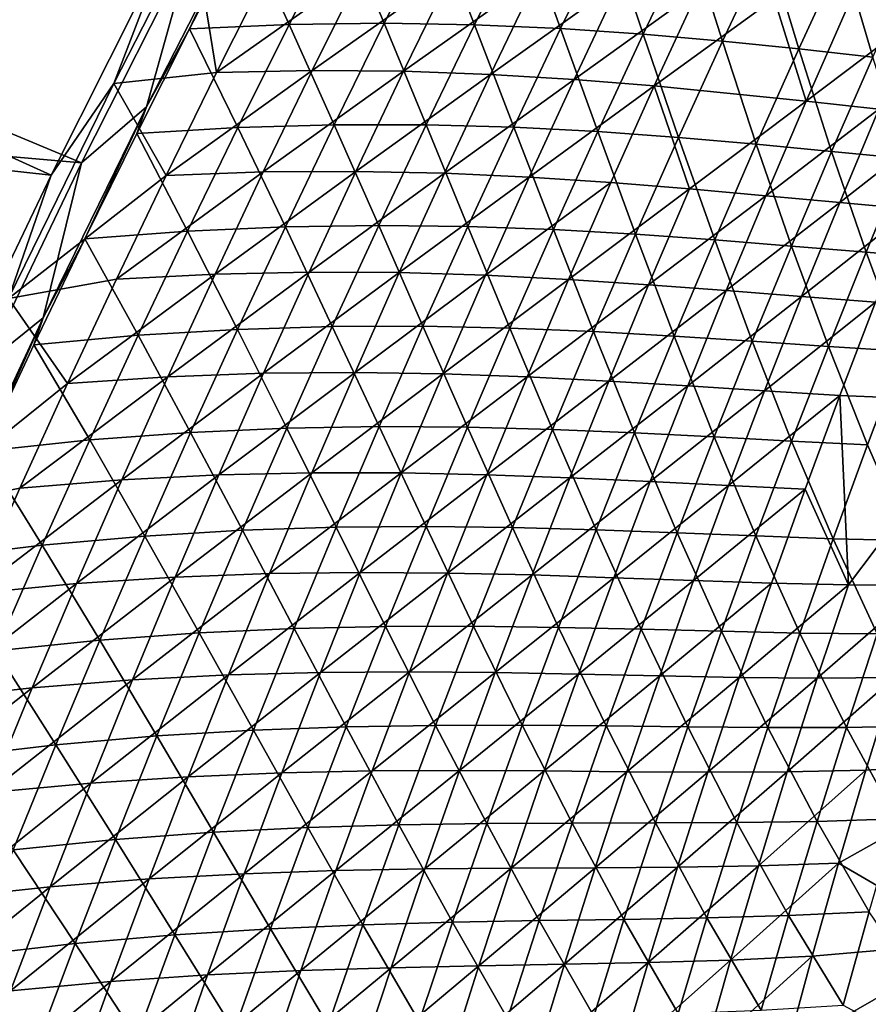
# Model space of a CAD drawing. Header units: metres. Extents: x 0 to 1400, y -1400 to 0.
# Tile 113 of 256: x 136 to 193, y -610 to -543. Entities that reach past the tile are written whole.
import ezdxf

# ---------------------------------------------------------------- set-up
doc = ezdxf.new("R2010")
doc.units = ezdxf.units.M

msp = doc.modelspace()

# ---------------------------------------------------------------- linework, layer by layer
at = {"layer": 'None'}
for points in [[(137.676559, -553.445251, -32.18013), (84.373398, -547.603638, -3), (91.568748, -532.52771, -3)], [(85.121246, -547.831238), (139.755859, -552.597595, -29.594482), (92.310234, -532.773315)], [(145.650894, -537.591614, -32.174992), (137.676559, -553.445251, -32.18013), (91.568748, -532.52771, -3)], [(139.755859, -552.597595, -29.594482), (147.273834, -537.701843, -29.589657), (92.310234, -532.773315)], [(150.803467, -536.351807, -32.205185), (149.49202, -538.398865, -30.910528), (147.129807, -543.463379, -32.197666)], [(150.803467, -536.351807, -32.205185), (147.129807, -543.463379, -32.197666), (153.933655, -543.162292, -59.763138)], [(153.933655, -543.162292, -59.763138), (157.502136, -536.165161, -59.778572), (150.803467, -536.351807, -32.205185)], [(160.408829, -543.078186, -87.407578), (157.502136, -536.165161, -59.778572), (153.933655, -543.162292, -59.763138)], [(163.873932, -536.186096, -87.428757), (157.502136, -536.165161, -59.778572), (160.408829, -543.078186, -87.407578)], [(163.873932, -536.186096, -87.428757), (160.408829, -543.078186, -87.407578), (166.578201, -543.180237, -115.112846)], [(169.942001, -536.384521, -115.13916), (163.873932, -536.186096, -87.428757), (166.578201, -543.180237, -115.112846)], [(169.942001, -536.384521, -115.13916), (166.578201, -543.180237, -115.112846), (172.46843, -543.437073, -142.874161)], [(175.732819, -536.730164, -142.905014), (169.942001, -536.384521, -115.13916), (172.46843, -543.437073, -142.874161)], [(145.650894, -537.591614, -32.174992), (147.38118, -536.577393, -32.845394), (141.964661, -547.181335, -32.845367)], [(147.38118, -536.577393, -32.845394), (148.977173, -546.432068, -60.386139), (141.964661, -547.181335, -32.845367)], [(152.498947, -539.425781, -60.393974), (148.977173, -546.432068, -60.386139), (147.38118, -536.577393, -32.845394)], [(175.732819, -536.730164, -142.905014), (172.46843, -543.437073, -142.874161), (178.107361, -543.817261, -170.690796)], [(181.273911, -537.192383, -170.725174), (175.732819, -536.730164, -142.905014), (178.107361, -543.817261, -170.690796)], [(181.273911, -537.192383, -170.725174), (178.107361, -543.817261, -170.690796), (183.522263, -544.289185, -198.559235)], [(186.592361, -537.74054, -198.596115), (181.273911, -537.192383, -170.725174), (183.522263, -544.289185, -198.559235)], [(137.676559, -553.445251, -32.18013), (145.650894, -537.591614, -32.174992), (141.964661, -547.181335, -32.845367)], [(139.755859, -552.597595, -29.594482), (144.197769, -548.774658, -30.907118), (147.273834, -537.701843, -29.589657)], [(144.197769, -548.774658, -30.907118), (149.49202, -538.398865, -30.910528), (147.273834, -537.701843, -29.589657)], [(186.592361, -537.74054, -198.596115), (183.522263, -544.289185, -198.559235), (188.740311, -544.821228, -226.474945)], [(191.715164, -538.344055, -226.513397), (186.592361, -537.74054, -198.596115), (188.740311, -544.821228, -226.474945)], [(149.49202, -538.398865, -30.910528), (144.197769, -548.774658, -30.907118), (147.129807, -543.463379, -32.197666)], [(191.715164, -538.344055, -226.513397), (188.740311, -544.821228, -226.474945), (193.788971, -545.381836, -254.434387)], [(196.669632, -538.972107, -254.473541), (191.715164, -538.344055, -226.513397), (193.788971, -545.381836, -254.434387)], [(148.977173, -546.432068, -60.386139), (158.930588, -539.390991, -88.023079), (155.511765, -546.292542, -88.009476)], [(148.977173, -546.432068, -60.386139), (152.498947, -539.425781, -60.393974), (158.930588, -539.390991, -88.023079)], [(155.511765, -546.292542, -88.009476), (158.930588, -539.390991, -88.023079), (165.05748, -539.542175, -115.713219)], [(155.511765, -546.292542, -88.009476), (165.05748, -539.542175, -115.713219), (161.739777, -546.347595, -115.69445)], [(161.739777, -546.347595, -115.69445), (165.05748, -539.542175, -115.713219), (170.906403, -539.847961, -143.460892)], [(161.739777, -546.347595, -115.69445), (170.906403, -539.847961, -143.460892), (167.688141, -546.564941, -143.437637)], [(167.688141, -546.564941, -143.437637), (170.906403, -539.847961, -143.460892), (176.505249, -540.276306, -171.265045)], [(167.688141, -546.564941, -143.437637), (176.505249, -540.276306, -171.265045), (173.38504, -546.911438, -171.238342)], [(173.38504, -546.911438, -171.238342), (176.505249, -540.276306, -171.265045), (181.881134, -540.795532, -199.121307)], [(173.38504, -546.911438, -171.238342), (181.881134, -540.795532, -199.121307), (178.857758, -547.354675, -199.092163)], [(178.857758, -547.354675, -199.092163), (181.881134, -540.795532, -199.121307), (187.060944, -541.374451, -227.02446)], [(178.857758, -547.354675, -199.092163), (187.060944, -541.374451, -227.02446), (189.238663, -548.402283, -254.937912)], [(187.060944, -541.374451, -227.02446), (192.071579, -541.98175, -254.969345), (189.238663, -548.402283, -254.937912)], [(189.238663, -548.402283, -254.937912), (192.071579, -541.98175, -254.969345), (196.940201, -542.585938, -282.952026)], [(147.129807, -543.463379, -32.197666), (150.429474, -550.197998, -59.747475), (153.933655, -543.162292, -59.763138)], [(153.933655, -543.162292, -59.763138), (150.429474, -550.197998, -59.747475), (157.008072, -550.007935, -87.386147)], [(157.008072, -550.007935, -87.386147), (160.408829, -543.078186, -87.407578), (153.933655, -543.162292, -59.763138)], [(163.279037, -550.012451, -115.086258), (160.408829, -543.078186, -87.407578), (157.008072, -550.007935, -87.386147)], [(160.408829, -543.078186, -87.407578), (163.279037, -550.012451, -115.086258), (166.578201, -543.180237, -115.112846)], [(166.578201, -543.180237, -115.112846), (163.279037, -550.012451, -115.086258), (169.26918, -550.179382, -142.843002)], [(172.46843, -543.437073, -142.874161), (166.578201, -543.180237, -115.112846), (169.26918, -550.179382, -142.843002)], [(196.940201, -542.585938, -282.952026), (194.201202, -548.942139, -282.920593), (189.238663, -548.402283, -254.937912)], [(147.129807, -543.463379, -32.197666), (144.197769, -548.774658, -30.907118), (143.52066, -550.61438, -32.18996)], [(150.429474, -550.197998, -59.747475), (147.129807, -543.463379, -32.197666), (143.52066, -550.61438, -32.18996)], [(172.46843, -543.437073, -142.874161), (169.26918, -550.179382, -142.843002), (175.006577, -550.476318, -170.656082)], [(172.46843, -543.437073, -142.874161), (175.006577, -550.476318, -170.656082), (178.107361, -543.817261, -170.690796)], [(178.107361, -543.817261, -170.690796), (175.006577, -550.476318, -170.656082), (180.518738, -550.870667, -198.522049)], [(183.522263, -544.289185, -198.559235), (178.107361, -543.817261, -170.690796), (180.518738, -550.870667, -198.522049)], [(183.522263, -544.289185, -198.559235), (180.518738, -550.870667, -198.522049), (185.832916, -551.330017, -226.436172)], [(183.522263, -544.289185, -198.559235), (185.832916, -551.330017, -226.436172), (188.740311, -544.821228, -226.474945)], [(188.740311, -544.821228, -226.474945), (185.832916, -551.330017, -226.436172), (190.97673, -551.821777, -254.394897)], [(193.788971, -545.381836, -254.434387), (188.740311, -544.821228, -226.474945), (190.97673, -551.821777, -254.394897)], [(193.788971, -545.381836, -254.434387), (190.97673, -551.821777, -254.394897), (195.978073, -552.313293, -282.395325)], [(148.977173, -546.432068, -60.386139), (145.520065, -553.476074, -60.378269), (141.964661, -547.181335, -32.845367)], [(145.520065, -553.476074, -60.378269), (148.977173, -546.432068, -60.386139), (155.511765, -546.292542, -88.009476)], [(152.157608, -553.230896, -87.995811), (145.520065, -553.476074, -60.378269), (155.511765, -546.292542, -88.009476)], [(152.157608, -553.230896, -87.995811), (155.511765, -546.292542, -88.009476), (161.739777, -546.347595, -115.69445)], [(152.157608, -553.230896, -87.995811), (161.739777, -546.347595, -115.69445), (158.486938, -553.188721, -115.675606)], [(158.486938, -553.188721, -115.675606), (161.739777, -546.347595, -115.69445), (167.688141, -546.564941, -143.437637)], [(164.535156, -553.316467, -143.414291), (158.486938, -553.188721, -115.675606), (167.688141, -546.564941, -143.437637)], [(164.535156, -553.316467, -143.414291), (167.688141, -546.564941, -143.437637), (173.38504, -546.911438, -171.238342)], [(137.676559, -553.445251, -32.18013), (141.964661, -547.181335, -32.845367), (134.769638, -561.865723, -32.845322)], [(141.964661, -547.181335, -32.845367), (145.520065, -553.476074, -60.378269), (134.769638, -561.865723, -32.845322)], [(164.535156, -553.316467, -143.414291), (173.38504, -546.911438, -171.238342), (170.330704, -553.579956, -171.211517)], [(170.330704, -553.579956, -171.211517), (173.38504, -546.911438, -171.238342), (178.857758, -547.354675, -199.092163)], [(137.676559, -553.445251, -32.18013), (130.312958, -568.865967, -32.185322), (84.373398, -547.603638, -3)], [(133.099442, -566.430298, -29.599121), (139.755859, -552.597595, -29.594482), (85.121246, -547.831238)], [(175.900925, -553.945862, -199.062897), (170.330704, -553.579956, -171.211517), (178.857758, -547.354675, -199.092163)], [(175.900925, -553.945862, -199.062897), (178.857758, -547.354675, -199.092163), (181.272964, -554.380981, -226.962982)], [(178.857758, -547.354675, -199.092163), (189.238663, -548.402283, -254.937912), (181.272964, -554.380981, -226.962982)], [(181.272964, -554.380981, -226.962982), (189.238663, -548.402283, -254.937912), (186.473923, -554.852234, -254.906357)], [(189.238663, -548.402283, -254.937912), (194.201202, -548.942139, -282.920593), (186.473923, -554.852234, -254.906357)], [(137.133438, -563.195862, -30.902254), (144.197769, -548.774658, -30.907118), (139.755859, -552.597595, -29.594482)], [(144.197769, -548.774658, -30.907118), (137.133438, -563.195862, -30.902254), (139.97699, -557.804199, -32.182068)], [(144.197769, -548.774658, -30.907118), (139.97699, -557.804199, -32.182068), (143.52066, -550.61438, -32.18996)], [(186.473923, -554.852234, -254.906357), (194.201202, -548.942139, -282.920593), (191.531235, -555.326416, -282.889008)], [(194.201202, -548.942139, -282.920593), (199.049362, -549.449463, -310.943176), (191.531235, -555.326416, -282.889008)], [(191.531235, -555.326416, -282.889008), (199.049362, -549.449463, -310.943176), (196.473541, -555.770081, -310.912506)], [(143.52066, -550.61438, -32.18996), (139.97699, -557.804199, -32.182068), (146.990494, -557.271729, -59.73159)], [(146.990494, -557.271729, -59.73159), (150.429474, -550.197998, -59.747475), (143.52066, -550.61438, -32.18996)], [(153.672531, -556.974731, -87.364464), (150.429474, -550.197998, -59.747475), (146.990494, -557.271729, -59.73159)], [(150.429474, -550.197998, -59.747475), (153.672531, -556.974731, -87.364464), (157.008072, -550.007935, -87.386147)], [(157.008072, -550.007935, -87.386147), (153.672531, -556.974731, -87.364464), (160.045334, -556.880737, -115.059395)], [(160.045334, -556.880737, -115.059395), (163.279037, -550.012451, -115.086258), (157.008072, -550.007935, -87.386147)], [(166.135818, -556.956543, -142.811569), (163.279037, -550.012451, -115.086258), (160.045334, -556.880737, -115.059395)], [(163.279037, -550.012451, -115.086258), (166.135818, -556.956543, -142.811569), (169.26918, -550.179382, -142.843002)], [(169.26918, -550.179382, -142.843002), (166.135818, -556.956543, -142.811569), (171.972336, -557.168945, -170.621078)], [(169.26918, -550.179382, -142.843002), (171.972336, -557.168945, -170.621078), (175.006577, -550.476318, -170.656082)], [(175.006577, -550.476318, -170.656082), (171.972336, -557.168945, -170.621078), (177.582474, -557.484497, -198.484528)], [(175.006577, -550.476318, -170.656082), (177.582474, -557.484497, -198.484528), (180.518738, -550.870667, -198.522049)], [(180.518738, -550.870667, -198.522049), (177.582474, -557.484497, -198.484528), (182.993607, -557.869751, -226.397064)], [(180.518738, -550.870667, -198.522049), (182.993607, -557.869751, -226.397064), (185.832916, -551.330017, -226.436172)], [(185.832916, -551.330017, -226.436172), (182.993607, -557.869751, -226.397064), (188.233475, -558.29126, -254.355103)], [(185.832916, -551.330017, -226.436172), (188.233475, -558.29126, -254.355103), (190.97673, -551.821777, -254.394897)], [(190.97673, -551.821777, -254.394897), (188.233475, -558.29126, -254.355103), (193.330093, -558.715576, -282.355682)], [(190.97673, -551.821777, -254.394897), (193.330093, -558.715576, -282.355682), (195.978073, -552.313293, -282.395325)], [(133.099442, -566.430298, -29.599121), (137.133438, -563.195862, -30.902254), (139.755859, -552.597595, -29.594482)], [(195.978073, -552.313293, -282.395325), (193.330093, -558.715576, -282.355682), (198.311554, -559.109192, -310.396423)], [(148.869034, -560.205505, -87.982094), (142.128586, -560.557312, -60.370365), (152.157608, -553.230896, -87.995811)], [(142.128586, -560.557312, -60.370365), (145.520065, -553.476074, -60.378269), (152.157608, -553.230896, -87.995811)], [(148.869034, -560.205505, -87.982094), (152.157608, -553.230896, -87.995811), (158.486938, -553.188721, -115.675606)], [(158.486938, -553.188721, -115.675606), (155.299881, -560.065125, -115.656685), (148.869034, -560.205505, -87.982094)], [(155.299881, -560.065125, -115.656685), (158.486938, -553.188721, -115.675606), (164.535156, -553.316467, -143.414291)], [(161.448318, -560.102112, -143.390854), (155.299881, -560.065125, -115.656685), (164.535156, -553.316467, -143.414291)], [(161.448318, -560.102112, -143.390854), (164.535156, -553.316467, -143.414291), (170.330704, -553.579956, -171.211517)], [(130.312958, -568.865967, -32.185322), (137.676559, -553.445251, -32.18013), (134.769638, -561.865723, -32.845322)], [(145.520065, -553.476074, -60.378269), (142.128586, -560.557312, -60.370365), (134.769638, -561.865723, -32.845322)], [(170.330704, -553.579956, -171.211517), (167.343002, -560.281311, -171.184601), (161.448318, -560.102112, -143.390854)], [(167.343002, -560.281311, -171.184601), (170.330704, -553.579956, -171.211517), (175.900925, -553.945862, -199.062897)], [(173.011383, -560.568481, -199.033508), (167.343002, -560.281311, -171.184601), (175.900925, -553.945862, -199.062897)], [(173.011383, -560.568481, -199.033508), (175.900925, -553.945862, -199.062897), (181.272964, -554.380981, -226.962982)], [(178.480652, -560.929688, -226.932053), (173.011383, -560.568481, -199.033508), (181.272964, -554.380981, -226.962982)], [(181.272964, -554.380981, -226.962982), (186.473923, -554.852234, -254.906357), (178.480652, -560.929688, -226.932053)], [(186.473923, -554.852234, -254.906357), (183.777985, -561.330872, -254.87468), (178.480652, -560.929688, -226.932053)], [(183.777985, -561.330872, -254.87468), (186.473923, -554.852234, -254.906357), (191.531235, -555.326416, -282.889008)], [(188.930893, -561.738037, -282.8573), (183.777985, -561.330872, -254.87468), (191.531235, -555.326416, -282.889008)], [(191.531235, -555.326416, -282.889008), (196.473541, -555.770081, -310.912506), (188.930893, -561.738037, -282.8573)], [(196.473541, -555.770081, -310.912506), (193.968155, -562.116699, -310.881714), (188.930893, -561.738037, -282.8573)], [(139.97699, -557.804199, -32.182068), (143.617645, -564.383057, -59.715488), (146.990494, -557.271729, -59.73159)], [(146.990494, -557.271729, -59.73159), (143.617645, -564.383057, -59.715488), (150.403091, -563.978149, -87.342545)], [(150.403091, -563.978149, -87.342545), (153.672531, -556.974731, -87.364464), (146.990494, -557.271729, -59.73159)], [(156.87793, -563.784485, -115.03228), (153.672531, -556.974731, -87.364464), (150.403091, -563.978149, -87.342545)], [(153.672531, -556.974731, -87.364464), (156.87793, -563.784485, -115.03228), (160.045334, -556.880737, -115.059395)], [(160.045334, -556.880737, -115.059395), (156.87793, -563.784485, -115.03228), (163.069153, -563.768066, -142.779846)], [(163.069153, -563.768066, -142.779846), (166.135818, -556.956543, -142.811569), (160.045334, -556.880737, -115.059395)], [(169.005325, -563.894653, -170.585785), (166.135818, -556.956543, -142.811569), (163.069153, -563.768066, -142.779846)], [(166.135818, -556.956543, -142.811569), (169.005325, -563.894653, -170.585785), (171.972336, -557.168945, -170.621078)], [(171.972336, -557.168945, -170.621078), (169.005325, -563.894653, -170.585785), (174.714142, -564.130005, -198.446716)], [(171.972336, -557.168945, -170.621078), (174.714142, -564.130005, -198.446716), (177.582474, -557.484497, -198.484528)], [(137.133438, -563.195862, -30.902254), (136.499771, -565.032288, -32.173992), (139.97699, -557.804199, -32.182068)], [(139.97699, -557.804199, -32.182068), (136.499771, -565.032288, -32.173992), (143.617645, -564.383057, -59.715488)], [(177.582474, -557.484497, -198.484528), (174.714142, -564.130005, -198.446716), (180.223022, -564.439819, -226.357666)], [(177.582474, -557.484497, -198.484528), (180.223022, -564.439819, -226.357666), (182.993607, -557.869751, -226.397064)], [(182.993607, -557.869751, -226.397064), (180.223022, -564.439819, -226.357666), (185.559799, -564.789734, -254.314987)], [(182.993607, -557.869751, -226.397064), (185.559799, -564.789734, -254.314987), (188.233475, -558.29126, -254.355103)], [(188.233475, -558.29126, -254.355103), (185.559799, -564.789734, -254.314987), (190.752579, -565.145386, -282.315765)], [(188.233475, -558.29126, -254.355103), (190.752579, -565.145386, -282.315765), (193.330093, -558.715576, -282.355682)], [(193.330093, -558.715576, -282.355682), (190.752579, -565.145386, -282.315765), (195.829529, -565.472412, -310.357574)], [(193.330093, -558.715576, -282.355682), (195.829529, -565.472412, -310.357574), (198.311554, -559.109192, -310.396423)], [(134.769638, -561.865723, -32.845322), (142.128586, -560.557312, -60.370365), (138.803726, -567.675293, -60.362442)], [(142.128586, -560.557312, -60.370365), (148.869034, -560.205505, -87.982094), (138.803726, -567.675293, -60.362442)], [(138.803726, -567.675293, -60.362442), (148.869034, -560.205505, -87.982094), (145.647003, -567.215942, -87.96833)], [(148.869034, -560.205505, -87.982094), (155.299881, -560.065125, -115.656685), (145.647003, -567.215942, -87.96833)], [(145.647003, -567.215942, -87.96833), (155.299881, -560.065125, -115.656685), (152.179489, -566.976257, -115.637703)], [(155.299881, -560.065125, -115.656685), (161.448318, -560.102112, -143.390854), (152.179489, -566.976257, -115.637703)], [(152.179489, -566.976257, -115.637703), (161.448318, -560.102112, -143.390854), (158.428452, -566.921265, -143.367325)], [(161.448318, -560.102112, -143.390854), (167.343002, -560.281311, -171.184601), (158.428452, -566.921265, -143.367325)], [(158.428452, -566.921265, -143.367325), (167.343002, -560.281311, -171.184601), (164.422745, -567.014893, -171.157578)], [(167.343002, -560.281311, -171.184601), (173.011383, -560.568481, -199.033508), (164.422745, -567.014893, -171.157578)], [(164.422745, -567.014893, -171.157578), (173.011383, -560.568481, -199.033508), (170.189865, -567.222107, -199.004028)], [(173.011383, -560.568481, -199.033508), (178.480652, -560.929688, -226.932053), (170.189865, -567.222107, -199.004028)], [(170.189865, -567.222107, -199.004028), (178.480652, -560.929688, -226.932053), (175.75705, -567.507996, -226.901001)], [(178.480652, -560.929688, -226.932053), (183.777985, -561.330872, -254.87468), (175.75705, -567.507996, -226.901001)], [(175.75705, -567.507996, -226.901001), (183.777985, -561.330872, -254.87468), (181.151505, -567.837708, -254.84288)], [(183.777985, -561.330872, -254.87468), (188.930893, -561.738037, -282.8573), (181.151505, -567.837708, -254.84288)], [(138.803726, -567.675293, -60.362442), (128.027206, -576.324463, -32.845306), (134.769638, -561.865723, -32.845322)], [(181.151505, -567.837708, -254.84288), (188.930893, -561.738037, -282.8573), (186.400757, -568.176392, -282.8255)], [(188.930893, -561.738037, -282.8573), (193.968155, -562.116699, -310.881714), (186.400757, -568.176392, -282.8255)], [(186.400757, -568.176392, -282.8255), (193.968155, -562.116699, -310.881714), (191.533722, -568.488708, -310.85083)], [(193.968155, -562.116699, -310.881714), (201.567673, -568.893494, -367.043243), (191.533722, -568.488708, -310.85083)], [(130.619431, -577.147949, -30.897419), (137.133438, -563.195862, -30.902254), (133.099442, -566.430298, -29.599121)], [(137.133438, -563.195862, -30.902254), (130.619431, -577.147949, -30.897419), (133.089935, -572.298157, -32.16573)], [(136.499771, -565.032288, -32.173992), (137.133438, -563.195862, -30.902254), (133.089935, -572.298157, -32.16573)], [(143.617645, -564.383057, -59.715488), (147.200623, -571.017578, -87.320396), (150.403091, -563.978149, -87.342545)], [(150.403091, -563.978149, -87.342545), (147.200623, -571.017578, -87.320396), (153.777649, -570.723267, -115.004913)], [(153.777649, -570.723267, -115.004913), (156.87793, -563.784485, -115.03228), (150.403091, -563.978149, -87.342545)], [(160.069946, -570.613403, -142.747849), (156.87793, -563.784485, -115.03228), (153.777649, -570.723267, -115.004913)], [(156.87793, -563.784485, -115.03228), (160.069946, -570.613403, -142.747849), (163.069153, -563.768066, -142.779846)], [(163.069153, -563.768066, -142.779846), (160.069946, -570.613403, -142.747849), (166.106293, -570.652893, -170.550217)], [(166.106293, -570.652893, -170.550217), (169.005325, -563.894653, -170.585785), (163.069153, -563.768066, -142.779846)], [(171.914444, -570.806702, -198.408615), (169.005325, -563.894653, -170.585785), (166.106293, -570.652893, -170.550217)], [(169.005325, -563.894653, -170.585785), (171.914444, -570.806702, -198.408615), (174.714142, -564.130005, -198.446716)], [(136.499771, -565.032288, -32.173992), (140.311844, -571.531311, -59.699177), (143.617645, -564.383057, -59.715488)], [(143.617645, -564.383057, -59.715488), (140.311844, -571.531311, -59.699177), (147.200623, -571.017578, -87.320396)], [(174.714142, -564.130005, -198.446716), (171.914444, -570.806702, -198.408615), (177.521805, -571.039612, -226.317978)], [(174.714142, -564.130005, -198.446716), (177.521805, -571.039612, -226.317978), (180.223022, -564.439819, -226.357666)], [(180.223022, -564.439819, -226.357666), (177.521805, -571.039612, -226.317978), (182.956284, -571.316528, -254.274582)], [(180.223022, -564.439819, -226.357666), (182.956284, -571.316528, -254.274582), (185.559799, -564.789734, -254.314987)], [(136.499771, -565.032288, -32.173992), (133.089935, -572.298157, -32.16573), (140.311844, -571.531311, -59.699177)], [(185.559799, -564.789734, -254.314987), (182.956284, -571.316528, -254.274582), (188.246033, -571.602112, -282.275543)], [(185.559799, -564.789734, -254.314987), (188.246033, -571.602112, -282.275543), (190.752579, -565.145386, -282.315765)], [(190.752579, -565.145386, -282.315765), (188.246033, -571.602112, -282.275543), (193.419296, -571.861145, -310.318451)], [(190.752579, -565.145386, -282.315765), (193.419296, -571.861145, -310.318451), (195.829529, -565.472412, -310.357574)], [(195.829529, -565.472412, -310.357574), (193.419296, -571.861145, -310.318451), (196.262894, -578.403992, -338.363739)], [(142.492447, -574.261658, -87.954529), (135.546478, -574.829407, -60.354492), (145.647003, -567.215942, -87.96833)], [(145.647003, -567.215942, -87.96833), (135.546478, -574.829407, -60.354492), (138.803726, -567.675293, -60.362442)], [(149.126648, -573.92157, -115.618668), (142.492447, -574.261658, -87.954529), (152.179489, -566.976257, -115.637703)], [(152.179489, -566.976257, -115.637703), (142.492447, -574.261658, -87.954529), (145.647003, -567.215942, -87.96833)], [(155.47641, -573.773438, -143.343735), (149.126648, -573.92157, -115.618668), (158.428452, -566.921265, -143.367325)], [(158.428452, -566.921265, -143.367325), (149.126648, -573.92157, -115.618668), (152.179489, -566.976257, -115.637703)], [(164.422745, -567.014893, -171.157578), (155.47641, -573.773438, -143.343735), (158.428452, -566.921265, -143.367325)], [(161.570724, -573.780212, -171.130478), (155.47641, -573.773438, -143.343735), (164.422745, -567.014893, -171.157578)], [(170.189865, -567.222107, -199.004028), (161.570724, -573.780212, -171.130478), (164.422745, -567.014893, -171.157578)], [(167.437134, -573.906067, -198.974442), (161.570724, -573.780212, -171.130478), (170.189865, -567.222107, -199.004028)], [(175.75705, -567.507996, -226.901001), (167.437134, -573.906067, -198.974442), (170.189865, -567.222107, -199.004028)], [(135.546478, -574.829407, -60.354492), (128.027206, -576.324463, -32.845306), (138.803726, -567.675293, -60.362442)], [(173.102844, -574.115295, -226.869873), (167.437134, -573.906067, -198.974442), (175.75705, -567.507996, -226.901001)], [(181.151505, -567.837708, -254.84288), (173.102844, -574.115295, -226.869873), (175.75705, -567.507996, -226.901001)], [(178.595093, -574.372131, -254.810989), (173.102844, -574.115295, -226.869873), (181.151505, -567.837708, -254.84288)], [(186.400757, -568.176392, -282.8255), (178.595093, -574.372131, -254.810989), (181.151505, -567.837708, -254.84288)], [(183.941422, -574.640869, -282.79361), (178.595093, -574.372131, -254.810989), (186.400757, -568.176392, -282.8255)], [(191.533722, -568.488708, -310.85083), (183.941422, -574.640869, -282.79361), (186.400757, -568.176392, -282.8255)], [(189.170792, -574.885437, -310.819855), (183.941422, -574.640869, -282.79361), (191.533722, -568.488708, -310.85083)], [(192.118134, -581.422607, -338.86441), (189.170792, -574.885437, -310.819855), (191.533722, -568.488708, -310.85083)], [(191.533722, -568.488708, -310.85083), (201.567673, -568.893494, -367.043243), (192.118134, -581.422607, -338.86441)], [(192.118134, -581.422607, -338.86441), (201.567673, -568.893494, -367.043243), (197.297577, -581.442993, -366.99231)], [(147.200623, -571.017578, -87.320396), (150.7453, -577.696472, -114.977303), (153.777649, -570.723267, -115.004913)], [(153.777649, -570.723267, -115.004913), (150.7453, -577.696472, -114.977303), (157.138992, -577.491943, -142.715607)], [(157.138992, -577.491943, -142.715607), (160.069946, -570.613403, -142.747849), (153.777649, -570.723267, -115.004913)], [(163.27597, -577.443115, -170.514374), (160.069946, -570.613403, -142.747849), (157.138992, -577.491943, -142.715607)], [(160.069946, -570.613403, -142.747849), (163.27597, -577.443115, -170.514374), (166.106293, -570.652893, -170.550217)], [(166.106293, -570.652893, -170.550217), (163.27597, -577.443115, -170.514374), (169.184036, -577.513977, -198.370239)], [(169.184036, -577.513977, -198.370239), (171.914444, -570.806702, -198.408615), (166.106293, -570.652893, -170.550217)], [(174.890579, -577.66864, -226.278), (171.914444, -570.806702, -198.408615), (169.184036, -577.513977, -198.370239)], [(171.914444, -570.806702, -198.408615), (174.890579, -577.66864, -226.278), (177.521805, -571.039612, -226.317978)], [(140.311844, -571.531311, -59.699177), (144.065979, -578.09259, -87.298019), (147.200623, -571.017578, -87.320396)], [(147.200623, -571.017578, -87.320396), (144.065979, -578.09259, -87.298019), (150.7453, -577.696472, -114.977303)], [(177.521805, -571.039612, -226.317978), (174.890579, -577.66864, -226.278), (180.423508, -577.871033, -254.233902)], [(177.521805, -571.039612, -226.317978), (180.423508, -577.871033, -254.233902), (182.956284, -571.316528, -254.274582)], [(182.956284, -571.316528, -254.274582), (180.423508, -577.871033, -254.233902), (185.811005, -578.085083, -282.235077)], [(182.956284, -571.316528, -254.274582), (185.811005, -578.085083, -282.235077), (188.246033, -571.602112, -282.275543)], [(133.089935, -572.298157, -32.16573), (137.07399, -578.716003, -59.682659), (140.311844, -571.531311, -59.699177)], [(140.311844, -571.531311, -59.699177), (137.07399, -578.716003, -59.682659), (144.065979, -578.09259, -87.298019)], [(188.246033, -571.602112, -282.275543), (185.811005, -578.085083, -282.235077), (191.08136, -578.274719, -310.279083)], [(188.246033, -571.602112, -282.275543), (191.08136, -578.274719, -310.279083), (193.419296, -571.861145, -310.318451)], [(193.419296, -571.861145, -310.318451), (191.08136, -578.274719, -310.279083), (196.262894, -578.403992, -338.363739)], [(133.089935, -572.298157, -32.16573), (129.748444, -579.601196, -32.157288), (137.07399, -578.716003, -59.682659)], [(139.406281, -581.342102, -87.940689), (142.492447, -574.261658, -87.954529), (149.126648, -573.92157, -115.618668)], [(139.406281, -581.342102, -87.940689), (149.126648, -573.92157, -115.618668), (146.142258, -580.900574, -115.599571)], [(146.142258, -580.900574, -115.599571), (155.47641, -573.773438, -143.343735), (152.593033, -580.658142, -143.320068)], [(146.142258, -580.900574, -115.599571), (149.126648, -573.92157, -115.618668), (155.47641, -573.773438, -143.343735)], [(152.593033, -580.658142, -143.320068), (155.47641, -573.773438, -143.343735), (161.570724, -573.780212, -171.130478)], [(152.593033, -580.658142, -143.320068), (161.570724, -573.780212, -171.130478), (158.787735, -580.576782, -171.103302)], [(158.787735, -580.576782, -171.103302), (161.570724, -573.780212, -171.130478), (167.437134, -573.906067, -198.974442)], [(167.437134, -573.906067, -198.974442), (164.753906, -580.619934, -198.944778), (158.787735, -580.576782, -171.103302)], [(164.753906, -580.619934, -198.944778), (167.437134, -573.906067, -198.974442), (173.102844, -574.115295, -226.869873)], [(173.102844, -574.115295, -226.869873), (170.518753, -580.750977, -226.838638), (164.753906, -580.619934, -198.944778)], [(170.518753, -580.750977, -226.838638), (173.102844, -574.115295, -226.869873), (178.595093, -574.372131, -254.810989)], [(128.027206, -576.324463, -32.845306), (135.546478, -574.829407, -60.354492), (132.357788, -582.019165, -60.346527)], [(132.357788, -582.019165, -60.346527), (142.492447, -574.261658, -87.954529), (139.406281, -581.342102, -87.940689)], [(132.357788, -582.019165, -60.346527), (135.546478, -574.829407, -60.354492), (142.492447, -574.261658, -87.954529)], [(170.518753, -580.750977, -226.838638), (178.595093, -574.372131, -254.810989), (176.109406, -580.933472, -254.779007)], [(176.109406, -580.933472, -254.779007), (178.595093, -574.372131, -254.810989), (183.941422, -574.640869, -282.79361)], [(176.109406, -580.933472, -254.779007), (183.941422, -574.640869, -282.79361), (181.553452, -581.130798, -282.761658)], [(181.553452, -581.130798, -282.761658), (183.941422, -574.640869, -282.79361), (189.170792, -574.885437, -310.819855)], [(181.553452, -581.130798, -282.761658), (189.170792, -574.885437, -310.819855), (186.879898, -581.306213, -310.788818)], [(186.879898, -581.306213, -310.788818), (189.170792, -574.885437, -310.819855), (192.118134, -581.422607, -338.86441)], [(150.7453, -577.696472, -114.977303), (154.277069, -584.403259, -142.683121), (157.138992, -577.491943, -142.715607)], [(157.138992, -577.491943, -142.715607), (154.277069, -584.403259, -142.683121), (160.515091, -584.264771, -170.478271)], [(160.515091, -584.264771, -170.478271), (163.27597, -577.443115, -170.514374), (157.138992, -577.491943, -142.715607)], [(166.523621, -584.251282, -198.331619), (163.27597, -577.443115, -170.514374), (160.515091, -584.264771, -170.478271)], [(163.27597, -577.443115, -170.514374), (166.523621, -584.251282, -198.331619), (169.184036, -577.513977, -198.370239)], [(169.184036, -577.513977, -198.370239), (166.523621, -584.251282, -198.331619), (172.329987, -584.326172, -226.237762)], [(172.329987, -584.326172, -226.237762), (174.890579, -577.66864, -226.278), (169.184036, -577.513977, -198.370239)], [(137.07399, -578.716003, -59.682659), (141.000061, -585.202576, -87.275421), (144.065979, -578.09259, -87.298019)], [(144.065979, -578.09259, -87.298019), (141.000061, -585.202576, -87.275421), (147.781738, -584.703613, -114.949455)], [(144.065979, -578.09259, -87.298019), (147.781738, -584.703613, -114.949455), (150.7453, -577.696472, -114.977303)], [(150.7453, -577.696472, -114.977303), (147.781738, -584.703613, -114.949455), (154.277069, -584.403259, -142.683121)], [(177.962051, -584.452576, -254.192963), (174.890579, -577.66864, -226.278), (172.329987, -584.326172, -226.237762)], [(174.890579, -577.66864, -226.278), (177.962051, -584.452576, -254.192963), (180.423508, -577.871033, -254.233902)], [(180.423508, -577.871033, -254.233902), (177.962051, -584.452576, -254.192963), (183.448029, -584.593628, -282.194336)], [(180.423508, -577.871033, -254.233902), (183.448029, -584.593628, -282.194336), (185.811005, -578.085083, -282.235077)], [(185.811005, -578.085083, -282.235077), (183.448029, -584.593628, -282.194336), (188.816177, -584.712402, -310.239441)], [(185.811005, -578.085083, -282.235077), (188.816177, -584.712402, -310.239441), (191.08136, -578.274719, -310.279083)], [(129.748444, -579.601196, -32.157288), (133.905014, -585.936646, -59.665943), (137.07399, -578.716003, -59.682659)], [(137.07399, -578.716003, -59.682659), (133.905014, -585.936646, -59.665943), (141.000061, -585.202576, -87.275421)], [(191.08136, -578.274719, -310.279083), (188.816177, -584.712402, -310.239441), (194.094833, -584.772156, -338.326141)], [(196.262894, -578.403992, -338.363739), (191.08136, -578.274719, -310.279083), (194.094833, -584.772156, -338.326141)], [(136.389481, -588.456726, -87.926819), (146.142258, -580.900574, -115.599571), (143.227203, -587.912781, -115.580429)], [(136.389481, -588.456726, -87.926819), (139.406281, -581.342102, -87.940689), (146.142258, -580.900574, -115.599571)], [(143.227203, -587.912781, -115.580429), (152.593033, -580.658142, -143.320068), (149.77916, -587.574768, -143.296356)], [(143.227203, -587.912781, -115.580429), (146.142258, -580.900574, -115.599571), (152.593033, -580.658142, -143.320068)], [(158.787735, -580.576782, -171.103302), (156.07457, -587.404053, -171.076065), (149.77916, -587.574768, -143.296356)], [(149.77916, -587.574768, -143.296356), (152.593033, -580.658142, -143.320068), (158.787735, -580.576782, -171.103302)], [(164.753906, -580.619934, -198.944778), (156.07457, -587.404053, -171.076065), (158.787735, -580.576782, -171.103302)], [(164.753906, -580.619934, -198.944778), (162.140961, -587.363037, -198.915054), (156.07457, -587.404053, -171.076065)], [(170.518753, -580.750977, -226.838638), (162.140961, -587.363037, -198.915054), (164.753906, -580.619934, -198.944778)], [(162.140961, -587.363037, -198.915054), (170.518753, -580.750977, -226.838638), (168.005432, -587.41449, -226.807343)], [(168.005432, -587.41449, -226.807343), (170.518753, -580.750977, -226.838638), (176.109406, -580.933472, -254.779007)], [(129.238678, -589.244019, -60.338551), (132.357788, -582.019165, -60.346527), (139.406281, -581.342102, -87.940689)], [(129.238678, -589.244019, -60.338551), (139.406281, -581.342102, -87.940689), (136.389481, -588.456726, -87.926819)], [(168.005432, -587.41449, -226.807343), (176.109406, -580.933472, -254.779007), (173.695084, -587.521118, -254.746964)], [(173.695084, -587.521118, -254.746964), (176.109406, -580.933472, -254.779007), (181.553452, -581.130798, -282.761658)], [(173.695084, -587.521118, -254.746964), (181.553452, -581.130798, -282.761658), (179.237457, -587.645691, -282.729614)], [(179.237457, -587.645691, -282.729614), (181.553452, -581.130798, -282.761658), (186.879898, -581.306213, -310.788818)], [(179.237457, -587.645691, -282.729614), (186.879898, -581.306213, -310.788818), (184.66156, -587.750366, -310.757721)], [(184.66156, -587.750366, -310.757721), (186.879898, -581.306213, -310.788818), (192.118134, -581.422607, -338.86441)], [(184.66156, -587.750366, -310.757721), (192.118134, -581.422607, -338.86441), (189.996841, -587.797424, -338.835388)], [(189.996841, -587.797424, -338.835388), (192.118134, -581.422607, -338.86441), (197.297577, -581.442993, -366.99231)], [(189.996841, -587.797424, -338.835388), (197.297577, -581.442993, -366.99231), (195.272751, -587.749084, -366.966766)], [(154.277069, -584.403259, -142.683121), (157.824387, -591.117249, -170.44194), (160.515091, -584.264771, -170.478271)], [(160.515091, -584.264771, -170.478271), (157.824387, -591.117249, -170.44194), (163.933884, -591.018066, -198.29274)], [(163.933884, -591.018066, -198.29274), (166.523621, -584.251282, -198.331619), (160.515091, -584.264771, -170.478271)], [(169.840637, -591.011719, -226.197281), (166.523621, -584.251282, -198.331619), (163.933884, -591.018066, -198.29274)], [(166.523621, -584.251282, -198.331619), (169.840637, -591.011719, -226.197281), (172.329987, -584.326172, -226.237762)], [(141.000061, -585.202576, -87.275421), (144.887772, -591.744202, -114.921387), (147.781738, -584.703613, -114.949455)], [(147.781738, -584.703613, -114.949455), (144.887772, -591.744202, -114.921387), (151.484955, -591.346802, -142.650406)], [(147.781738, -584.703613, -114.949455), (151.484955, -591.346802, -142.650406), (154.277069, -584.403259, -142.683121)], [(154.277069, -584.403259, -142.683121), (151.484955, -591.346802, -142.650406), (157.824387, -591.117249, -170.44194)], [(172.329987, -584.326172, -226.237762), (169.840637, -591.011719, -226.197281), (175.57251, -591.060608, -254.151764)], [(175.57251, -591.060608, -254.151764), (177.962051, -584.452576, -254.192963), (172.329987, -584.326172, -226.237762)], [(181.157623, -591.127075, -282.15332), (177.962051, -584.452576, -254.192963), (175.57251, -591.060608, -254.151764)], [(177.962051, -584.452576, -254.192963), (181.157623, -591.127075, -282.15332), (183.448029, -584.593628, -282.194336)], [(183.448029, -584.593628, -282.194336), (181.157623, -591.127075, -282.15332), (186.624237, -591.173523, -310.199585)], [(183.448029, -584.593628, -282.194336), (186.624237, -591.173523, -310.199585), (188.816177, -584.712402, -310.239441)], [(188.816177, -584.712402, -310.239441), (186.624237, -591.173523, -310.199585), (192.000641, -591.162292, -338.28833)], [(188.816177, -584.712402, -310.239441), (192.000641, -591.162292, -338.28833), (194.094833, -584.772156, -338.326141)], [(194.094833, -584.772156, -338.326141), (192.000641, -591.162292, -338.28833), (197.314682, -591.055969, -366.415192)], [(133.905014, -585.936646, -59.665943), (138.003723, -592.347046, -87.252617), (141.000061, -585.202576, -87.275421)], [(138.003723, -592.347046, -87.252617), (144.887772, -591.744202, -114.921387), (141.000061, -585.202576, -87.275421)], [(133.905014, -585.936646, -59.665943), (130.805832, -593.192627, -59.649036), (138.003723, -592.347046, -87.252617)], [(149.77916, -587.574768, -143.296356), (147.035645, -594.522949, -143.272598), (140.38237, -594.957642, -115.561249)], [(140.38237, -594.957642, -115.561249), (143.227203, -587.912781, -115.580429), (149.77916, -587.574768, -143.296356)], [(156.07457, -587.404053, -171.076065), (147.035645, -594.522949, -143.272598), (149.77916, -587.574768, -143.296356)], [(156.07457, -587.404053, -171.076065), (153.432037, -594.261475, -171.048767), (147.035645, -594.522949, -143.272598)], [(162.140961, -587.363037, -198.915054), (153.432037, -594.261475, -171.048767), (156.07457, -587.404053, -171.076065)], [(153.432037, -594.261475, -171.048767), (162.140961, -587.363037, -198.915054), (159.599014, -594.134888, -198.885254)], [(159.599014, -594.134888, -198.885254), (162.140961, -587.363037, -198.915054), (168.005432, -587.41449, -226.807343)], [(159.599014, -594.134888, -198.885254), (168.005432, -587.41449, -226.807343), (165.563583, -594.105286, -226.77597)], [(165.563583, -594.105286, -226.77597), (168.005432, -587.41449, -226.807343), (173.695084, -587.521118, -254.746964)], [(165.563583, -594.105286, -226.77597), (173.695084, -587.521118, -254.746964), (171.352768, -594.134583, -254.714844)], [(171.352768, -594.134583, -254.714844), (173.695084, -587.521118, -254.746964), (179.237457, -587.645691, -282.729614)], [(133.442947, -595.605164, -87.912918), (143.227203, -587.912781, -115.580429), (140.38237, -594.957642, -115.561249)], [(133.442947, -595.605164, -87.912918), (136.389481, -588.456726, -87.926819), (143.227203, -587.912781, -115.580429)], [(171.352768, -594.134583, -254.714844), (179.237457, -587.645691, -282.729614), (176.994003, -594.184753, -282.69751)], [(176.994003, -594.184753, -282.69751), (179.237457, -587.645691, -282.729614), (184.66156, -587.750366, -310.757721)], [(176.994003, -594.184753, -282.69751), (184.66156, -587.750366, -310.757721), (182.516327, -594.217285, -310.726563)], [(182.516327, -594.217285, -310.726563), (184.66156, -587.750366, -310.757721), (189.996841, -587.797424, -338.835388)], [(182.516327, -594.217285, -310.726563), (189.996841, -587.797424, -338.835388), (187.949158, -594.193604, -338.806335)], [(187.949158, -594.193604, -338.806335), (189.996841, -587.797424, -338.835388), (195.272751, -587.749084, -366.966766)], [(187.949158, -594.193604, -338.806335), (195.272751, -587.749084, -366.966766), (193.321976, -594.075134, -366.941162)], [(195.272751, -587.749084, -366.966766), (203.996506, -593.401672, -423.35144), (193.321976, -594.075134, -366.941162)], [(126.190102, -596.50354, -60.330566), (136.389481, -588.456726, -87.926819), (133.442947, -595.605164, -87.912918)], [(126.190102, -596.50354, -60.330566), (129.238678, -589.244019, -60.338551), (136.389481, -588.456726, -87.926819)], [(144.887772, -591.744202, -114.921387), (148.763443, -598.32196, -142.617462), (151.484955, -591.346802, -142.650406)], [(151.484955, -591.346802, -142.650406), (148.763443, -598.32196, -142.617462), (155.20462, -598.000061, -170.40538)], [(151.484955, -591.346802, -142.650406), (155.20462, -598.000061, -170.40538), (157.824387, -591.117249, -170.44194)], [(157.824387, -591.117249, -170.44194), (155.20462, -598.000061, -170.40538), (161.415497, -597.81366, -198.253632)], [(157.824387, -591.117249, -170.44194), (161.415497, -597.81366, -198.253632), (163.933884, -591.018066, -198.29274)], [(163.933884, -591.018066, -198.29274), (161.415497, -597.81366, -198.253632), (167.423203, -597.724548, -226.15657)], [(167.423203, -597.724548, -226.15657), (169.840637, -591.011719, -226.197281), (163.933884, -591.018066, -198.29274)], [(173.255463, -597.694397, -254.110352), (169.840637, -591.011719, -226.197281), (167.423203, -597.724548, -226.15657)], [(169.840637, -591.011719, -226.197281), (173.255463, -597.694397, -254.110352), (175.57251, -591.060608, -254.151764)], [(175.57251, -591.060608, -254.151764), (173.255463, -597.694397, -254.110352), (178.940338, -597.684814, -282.112122)], [(178.940338, -597.684814, -282.112122), (181.157623, -591.127075, -282.15332), (175.57251, -591.060608, -254.151764)], [(184.506027, -597.65741, -310.159485), (181.157623, -591.127075, -282.15332), (178.940338, -597.684814, -282.112122)], [(181.157623, -591.127075, -282.15332), (184.506027, -597.65741, -310.159485), (186.624237, -591.173523, -310.199585)], [(186.624237, -591.173523, -310.199585), (184.506027, -597.65741, -310.159485), (189.980743, -597.57373, -338.250275)], [(186.624237, -591.173523, -310.199585), (189.980743, -597.57373, -338.250275), (192.000641, -591.162292, -338.28833)], [(192.000641, -591.162292, -338.28833), (189.980743, -597.57373, -338.250275), (195.392242, -597.395691, -366.380066)], [(192.000641, -591.162292, -338.28833), (195.392242, -597.395691, -366.380066), (197.314682, -591.055969, -366.415192)], [(144.887772, -591.744202, -114.921387), (138.003723, -592.347046, -87.252617), (142.064255, -598.817627, -114.893105)], [(148.763443, -598.32196, -142.617462), (144.887772, -591.744202, -114.921387), (142.064255, -598.817627, -114.893105)], [(130.805832, -593.192627, -59.649036), (135.07785, -599.525513, -87.229607), (138.003723, -592.347046, -87.252617)], [(138.003723, -592.347046, -87.252617), (135.07785, -599.525513, -87.229607), (142.064255, -598.817627, -114.893105)], [(203.996506, -593.401672, -423.35144), (191.445679, -600.420471, -366.915497), (193.321976, -594.075134, -366.941162)], [(200.703171, -605.820862, -423.320984), (191.445679, -600.420471, -366.915497), (203.996506, -593.401672, -423.35144)], [(153.432037, -594.261475, -171.048767), (144.363327, -601.502075, -143.248795), (147.035645, -594.522949, -143.272598)], [(144.363327, -601.502075, -143.248795), (153.432037, -594.261475, -171.048767), (150.860916, -601.148499, -171.021423)], [(150.860916, -601.148499, -171.021423), (159.599014, -594.134888, -198.885254), (157.128815, -600.934937, -198.855408)], [(150.860916, -601.148499, -171.021423), (153.432037, -594.261475, -171.048767), (159.599014, -594.134888, -198.885254)], [(157.128815, -600.934937, -198.855408), (159.599014, -594.134888, -198.885254), (165.563583, -594.105286, -226.77597)], [(157.128815, -600.934937, -198.855408), (165.563583, -594.105286, -226.77597), (163.193909, -600.822754, -226.744553)], [(163.193909, -600.822754, -226.744553), (165.563583, -594.105286, -226.77597), (171.352768, -594.134583, -254.714844)], [(163.193909, -600.822754, -226.744553), (171.352768, -594.134583, -254.714844), (169.083099, -600.773193, -254.682663)], [(169.083099, -600.773193, -254.682663), (171.352768, -594.134583, -254.714844), (176.994003, -594.184753, -282.69751)], [(169.083099, -600.773193, -254.682663), (176.994003, -594.184753, -282.69751), (174.8237, -600.747437, -282.665344)], [(174.8237, -600.747437, -282.665344), (176.994003, -594.184753, -282.69751), (182.516327, -594.217285, -310.726563)], [(174.8237, -600.747437, -282.665344), (182.516327, -594.217285, -310.726563), (180.444717, -600.70636, -310.695374)], [(180.444717, -600.70636, -310.695374), (182.516327, -594.217285, -310.726563), (187.949158, -594.193604, -338.806335)], [(180.444717, -600.70636, -310.695374), (187.949158, -594.193604, -338.806335), (185.975571, -600.610474, -338.777222)], [(193.321976, -594.075134, -366.941162), (191.445679, -600.420471, -366.915497), (185.975571, -600.610474, -338.777222)], [(185.975571, -600.610474, -338.777222), (187.949158, -594.193604, -338.806335), (193.321976, -594.075134, -366.941162)], [(140.38237, -594.957642, -115.561249), (137.608673, -602.034668, -115.542038), (130.567657, -602.786743, -87.898994)], [(130.567657, -602.786743, -87.898994), (133.442947, -595.605164, -87.912918), (140.38237, -594.957642, -115.561249)], [(147.035645, -594.522949, -143.272598), (137.608673, -602.034668, -115.542038), (140.38237, -594.957642, -115.561249)], [(147.035645, -594.522949, -143.272598), (144.363327, -601.502075, -143.248795), (137.608673, -602.034668, -115.542038)], [(171.01152, -604.353333, -254.06871), (173.255463, -597.694397, -254.110352), (167.423203, -597.724548, -226.15657)], [(176.796738, -604.266052, -282.070679), (173.255463, -597.694397, -254.110352), (171.01152, -604.353333, -254.06871)], [(173.255463, -597.694397, -254.110352), (176.796738, -604.266052, -282.070679), (178.940338, -597.684814, -282.112122)], [(178.940338, -597.684814, -282.112122), (176.796738, -604.266052, -282.070679), (182.462051, -604.163208, -310.119202)], [(182.462051, -604.163208, -310.119202), (184.506027, -597.65741, -310.159485), (178.940338, -597.684814, -282.112122)], [(188.035583, -604.005676, -338.212036), (184.506027, -597.65741, -310.159485), (182.462051, -604.163208, -310.119202)], [(184.506027, -597.65741, -310.159485), (188.035583, -604.005676, -338.212036), (189.980743, -597.57373, -338.250275)], [(189.980743, -597.57373, -338.250275), (188.035583, -604.005676, -338.212036), (193.544983, -603.754456, -366.344757)], [(189.980743, -597.57373, -338.250275), (193.544983, -603.754456, -366.344757), (195.392242, -597.395691, -366.380066)], [(148.763443, -598.32196, -142.617462), (142.064255, -598.817627, -114.893105), (146.113388, -605.328064, -142.584305)], [(152.65657, -604.912476, -170.368607), (148.763443, -598.32196, -142.617462), (146.113388, -605.328064, -142.584305)], [(148.763443, -598.32196, -142.617462), (152.65657, -604.912476, -170.368607), (155.20462, -598.000061, -170.40538)], [(155.20462, -598.000061, -170.40538), (152.65657, -604.912476, -170.368607), (158.969238, -604.637451, -198.21431)], [(155.20462, -598.000061, -170.40538), (158.969238, -604.637451, -198.21431), (161.415497, -597.81366, -198.253632)], [(161.415497, -597.81366, -198.253632), (158.969238, -604.637451, -198.21431), (165.078354, -604.46405, -226.115646)], [(161.415497, -597.81366, -198.253632), (165.078354, -604.46405, -226.115646), (167.423203, -597.724548, -226.15657)], [(167.423203, -597.724548, -226.15657), (165.078354, -604.46405, -226.115646), (171.01152, -604.353333, -254.06871)], [(135.07785, -599.525513, -87.229607), (139.312088, -605.923279, -114.864616), (142.064255, -598.817627, -114.893105)], [(142.064255, -598.817627, -114.893105), (139.312088, -605.923279, -114.864616), (146.113388, -605.328064, -142.584305)], [(135.07785, -599.525513, -87.229607), (132.223434, -606.737183, -87.206406), (139.312088, -605.923279, -114.864616)], [(148.362, -608.064575, -170.994034), (150.860916, -601.148499, -171.021423), (157.128815, -600.934937, -198.855408)], [(148.362, -608.064575, -170.994034), (157.128815, -600.934937, -198.855408), (154.73111, -607.762634, -198.825516)], [(154.73111, -607.762634, -198.825516), (163.193909, -600.822754, -226.744553), (160.897095, -607.566345, -226.713074)], [(154.73111, -607.762634, -198.825516), (157.128815, -600.934937, -198.855408), (163.193909, -600.822754, -226.744553)], [(160.897095, -607.566345, -226.713074), (169.083099, -600.773193, -254.682663), (166.886703, -607.43634, -254.650452)], [(160.897095, -607.566345, -226.713074), (163.193909, -600.822754, -226.744553), (169.083099, -600.773193, -254.682663)], [(166.886703, -607.43634, -254.650452), (169.083099, -600.773193, -254.682663), (174.8237, -600.747437, -282.665344)], [(166.886703, -607.43634, -254.650452), (174.8237, -600.747437, -282.665344), (172.727112, -607.33313, -282.633179)], [(172.727112, -607.33313, -282.633179), (174.8237, -600.747437, -282.665344), (180.444717, -600.70636, -310.695374)], [(172.727112, -607.33313, -282.633179), (180.444717, -600.70636, -310.695374), (178.447266, -607.216797, -310.664154)], [(185.975571, -600.610474, -338.777222), (184.076538, -607.047241, -338.748108), (178.447266, -607.216797, -310.664154)], [(178.447266, -607.216797, -310.664154), (180.444717, -600.70636, -310.695374), (185.975571, -600.610474, -338.777222)], [(191.445679, -600.420471, -366.915497), (184.076538, -607.047241, -338.748108), (185.975571, -600.610474, -338.777222)], [(184.076538, -607.047241, -338.748108), (191.445679, -600.420471, -366.915497), (189.644302, -606.784302, -366.889801)], [(189.644302, -606.784302, -366.889801), (191.445679, -600.420471, -366.915497), (200.703171, -605.820862, -423.320984)], [(144.363327, -601.502075, -143.248795), (134.906982, -609.143372, -115.522797), (137.608673, -602.034668, -115.542038)], [(134.906982, -609.143372, -115.522797), (144.363327, -601.502075, -143.248795), (141.763046, -608.511597, -143.22496)], [(141.763046, -608.511597, -143.22496), (150.860916, -601.148499, -171.021423), (148.362, -608.064575, -170.994034)], [(141.763046, -608.511597, -143.22496), (144.363327, -601.502075, -143.248795), (150.860916, -601.148499, -171.021423)], [(137.608673, -602.034668, -115.542038), (127.764511, -610.001038, -87.885056), (130.567657, -602.786743, -87.898994)], [(137.608673, -602.034668, -115.542038), (134.906982, -609.143372, -115.522797), (127.764511, -610.001038, -87.885056)], [(188.035583, -604.005676, -338.212036), (191.773285, -610.131592, -366.309265), (193.544983, -603.754456, -366.344757)], [(193.544983, -603.754456, -366.344757), (191.773285, -610.131592, -366.309265), (201.400726, -615.28717, -422.657867)], [(165.078354, -604.46405, -226.115646), (168.841324, -611.036621, -254.026886), (171.01152, -604.353333, -254.06871)], [(171.01152, -604.353333, -254.06871), (168.841324, -611.036621, -254.026886), (174.727356, -610.870117, -282.029083)], [(174.727356, -610.870117, -282.029083), (176.796738, -604.266052, -282.070679), (171.01152, -604.353333, -254.06871)], [(180.492798, -610.690247, -310.078705), (176.796738, -604.266052, -282.070679), (174.727356, -610.870117, -282.029083)], [(176.796738, -604.266052, -282.070679), (180.492798, -610.690247, -310.078705), (182.462051, -604.163208, -310.119202)], [(182.462051, -604.163208, -310.119202), (180.492798, -610.690247, -310.078705), (186.165604, -610.457275, -338.173615)], [(186.165604, -610.457275, -338.173615), (188.035583, -604.005676, -338.212036), (182.462051, -604.163208, -310.119202)], [(191.773285, -610.131592, -366.309265), (188.035583, -604.005676, -338.212036), (186.165604, -610.457275, -338.173615)], [(150.18103, -611.853882, -170.331635), (152.65657, -604.912476, -170.368607), (146.113388, -605.328064, -142.584305)], [(156.59581, -611.488708, -198.174789), (152.65657, -604.912476, -170.368607), (150.18103, -611.853882, -170.331635)], [(152.65657, -604.912476, -170.368607), (156.59581, -611.488708, -198.174789), (158.969238, -604.637451, -198.21431)], [(158.969238, -604.637451, -198.21431), (156.59581, -611.488708, -198.174789), (162.806747, -611.229553, -226.074509)], [(158.969238, -604.637451, -198.21431), (162.806747, -611.229553, -226.074509), (165.078354, -604.46405, -226.115646)], [(165.078354, -604.46405, -226.115646), (162.806747, -611.229553, -226.074509), (168.841324, -611.036621, -254.026886)], [(139.312088, -605.923279, -114.864616), (143.535645, -612.364563, -142.550949), (146.113388, -605.328064, -142.584305)], [(146.113388, -605.328064, -142.584305), (143.535645, -612.364563, -142.550949), (150.18103, -611.853882, -170.331635)], [(132.223434, -606.737183, -87.206406), (136.632187, -613.060486, -114.83593), (139.312088, -605.923279, -114.864616)], [(139.312088, -605.923279, -114.864616), (136.632187, -613.060486, -114.83593), (143.535645, -612.364563, -142.550949)], [(187.918259, -613.166016, -366.864075), (189.644302, -606.784302, -366.889801), (200.703171, -605.820862, -423.320984)], [(187.918259, -613.166016, -366.864075), (200.703171, -605.820862, -423.320984), (197.71228, -618.301636, -423.290192)], [(132.223434, -606.737183, -87.206406), (129.441391, -613.981506, -87.183014), (136.632187, -613.060486, -114.83593)], [(184.076538, -607.047241, -338.748108), (176.524536, -613.748047, -310.632904), (178.447266, -607.216797, -310.664154)], [(176.524536, -613.748047, -310.632904), (184.076538, -607.047241, -338.748108), (182.252579, -613.503296, -338.718964)], [(182.252579, -613.503296, -338.718964), (189.644302, -606.784302, -366.889801), (187.918259, -613.166016, -366.864075)], [(182.252579, -613.503296, -338.718964), (184.076538, -607.047241, -338.748108), (189.644302, -606.784302, -366.889801)], [(145.936096, -615.009216, -170.966629), (154.73111, -607.762634, -198.825516), (152.406631, -614.617371, -198.795593)], [(145.936096, -615.009216, -170.966629), (148.362, -608.064575, -170.994034), (154.73111, -607.762634, -198.825516)], [(152.406631, -614.617371, -198.795593), (160.897095, -607.566345, -226.713074), (158.673828, -614.335449, -226.68158)], [(152.406631, -614.617371, -198.795593), (154.73111, -607.762634, -198.825516), (160.897095, -607.566345, -226.713074)], [(158.673828, -614.335449, -226.68158), (160.897095, -607.566345, -226.713074), (166.886703, -607.43634, -254.650452)], [(158.673828, -614.335449, -226.68158), (166.886703, -607.43634, -254.650452), (164.764221, -614.123413, -254.61821)], [(164.764221, -614.123413, -254.61821), (166.886703, -607.43634, -254.650452), (172.727112, -607.33313, -282.633179)], [(164.764221, -614.123413, -254.61821), (172.727112, -607.33313, -282.633179), (170.704849, -613.941162, -282.600952)], [(178.447266, -607.216797, -310.664154), (176.524536, -613.748047, -310.632904), (170.704849, -613.941162, -282.600952)], [(170.704849, -613.941162, -282.600952), (172.727112, -607.33313, -282.633179), (178.447266, -607.216797, -310.664154)], [(139.235657, -615.551025, -143.201096), (141.763046, -608.511597, -143.22496), (148.362, -608.064575, -170.994034)], [(139.235657, -615.551025, -143.201096), (148.362, -608.064575, -170.994034), (145.936096, -615.009216, -170.966629)], [(132.278214, -616.283142, -115.503532), (141.763046, -608.511597, -143.22496), (139.235657, -615.551025, -143.201096)], [(132.278214, -616.283142, -115.503532), (134.906982, -609.143372, -115.522797), (141.763046, -608.511597, -143.22496)]]:
    msp.add_3dface(points, dxfattribs=at)
at = {"layer": 'None0'}
for points in [[(145.025269, -482.175842, -521.977783), (70.674828, -556.526245, -521.977783), (84.816963, -570.668396, -521.977783)], [(145.025269, -482.175842, -521.977783), (145.025269, -482.175842, -541.977783), (70.674828, -556.526245, -521.977783)], [(145.025269, -482.175842, -541.977783), (70.674828, -556.526245, -541.977783), (70.674828, -556.526245, -521.977783)], [(70.674828, -556.526245, -541.977783), (145.025269, -482.175842, -541.977783), (84.816963, -570.668396, -541.977783)], [(159.167404, -496.317963, -521.977783), (145.025269, -482.175842, -521.977783), (84.816963, -570.668396, -521.977783)], [(84.816963, -570.668396, -541.977783), (145.025269, -482.175842, -541.977783), (159.167404, -496.317963, -541.977783)], [(84.816963, -570.668396, -521.977783), (84.816963, -570.668396, -541.977783), (159.167404, -496.317963, -521.977783)], [(84.816963, -570.668396, -541.977783), (159.167404, -496.317963, -541.977783), (159.167404, -496.317963, -521.977783)]]:
    msp.add_3dface(points, dxfattribs=at)

doc.saveas('drawing.dxf')
